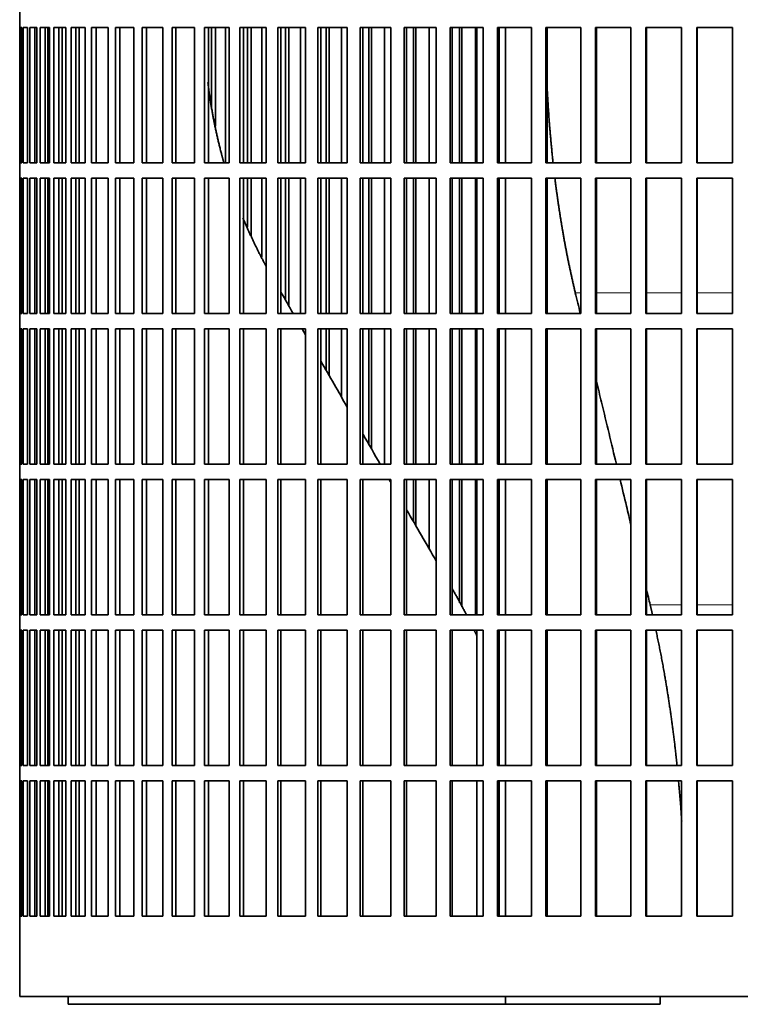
# Model space of a CAD drawing. Header units: millimetres. Extents: x 443 to 1328, y -1093 to 1340.
# Tile 18 of 28: x 951 to 1092, y 14 to 207. Entities that reach past the tile are written whole.
import ezdxf

# ---------------------------------------------------------------- set-up
doc = ezdxf.new("R2010")
doc.units = ezdxf.units.MM
doc.layers.add('VSI344-454_FILTR', color=7, linetype='Continuous')
doc.layers.add('VSI344-454_SUPPO', color=7, linetype='Continuous')

# ---------------------------------------------------------------- blocks, each defined once
blk = doc.blocks.new('SE3')
at = {"layer": 'VSI344-454_FILTR', "color": 7, "linetype": 'Continuous', "lineweight": 35}
for p, q in [((950.57, 208.72), (950.57, 205.72)), ((950.57, 205.72), (950.57, 205.72)), ((950.57, 179.22), (950.57, 205.72)), ((950.63, 179.22), (950.63, 205.72)), ((950.63, 205.72), (950.99, 205.72)), ((950.99, 179.22), (950.99, 205.72)), ((951.25, 179.22), (951.25, 205.72)), ((951.25, 205.72), (952.11, 205.72)), ((952.11, 179.22), (952.11, 205.72)), ((952.58, 179.22), (952.58, 205.72)), ((952.58, 205.72), (953.92, 205.72)), ((953.56, 179.22), (953.56, 205.72)), ((953.92, 179.22), (953.92, 205.72)), ((953.92, 179.22), (953.92, 205.72)), ((954.59, 179.22), (954.59, 205.72)), ((954.59, 205.72), (956.41, 205.72)), ((955.56, 179.22), (955.56, 205.72)), ((956.06, 179.22), (956.06, 205.72)), ((956.41, 179.22), (956.41, 205.72)), ((957.28, 179.22), (957.28, 205.72)), ((957.28, 205.72), (959.57, 205.72)), ((958.23, 179.22), (958.23, 205.72)), ((958.87, 179.22), (958.87, 205.72)), ((959.57, 179.22), (959.57, 205.72)), ((960.64, 179.22), (960.64, 205.72)), ((960.64, 205.72), (963.39, 205.72)), ((961.56, 179.22), (961.56, 205.72)), ((963.39, 179.22), (963.39, 205.72)), ((964.65, 179.22), (964.65, 205.72)), ((964.65, 205.72), (967.85, 205.72)), ((965.54, 179.22), (965.54, 205.72)), ((967.85, 179.22), (967.85, 205.72)), ((969.29, 179.22), (969.29, 205.72)), ((969.29, 205.72), (972.92, 205.72)), ((970.15, 179.22), (970.15, 205.72)), ((972.92, 179.22), (972.92, 205.72)), ((974.54, 179.22), (974.54, 205.72)), ((974.54, 205.72), (978.57, 205.72)), ((975.36, 179.22), (975.36, 205.72)), ((978.57, 179.22), (978.57, 205.72)), ((980.37, 179.22), (980.37, 205.72)), ((980.37, 205.72), (984.8, 205.72)), ((981.15, 179.22), (981.15, 205.72)), ((984.8, 179.22), (984.8, 205.72)), ((986.75, 179.22), (986.75, 205.72)), ((986.75, 205.72), (991.55, 205.72)), ((987.48, 179.22), (987.48, 205.72)), ((988.11, 190.15), (988.11, 205.72)), ((988.86, 186.38), (988.86, 205.72)), ((990.85, 179.22), (990.85, 205.72)), ((991.55, 179.22), (991.55, 205.72)), ((993.66, 205.72), (998.81, 205.72)), ((993.66, 179.22), (993.66, 205.72)), ((994.34, 179.22), (994.34, 205.72)), ((995.12, 179.22), (995.12, 205.72)), ((995.83, 179.22), (995.83, 205.72)), ((997.96, 179.22), (997.96, 205.72)), ((998.81, 179.22), (998.81, 205.72)), ((1001.06, 205.72), (1006.52, 205.72)), ((1001.06, 179.22), (1001.06, 205.72)), ((1001.69, 179.22), (1001.69, 205.72)), ((1002.61, 179.22), (1002.61, 205.72)), ((1003.26, 179.22), (1003.26, 205.72)), ((1005.53, 179.22), (1005.53, 205.72)), ((1006.52, 179.22), (1006.52, 205.72)), ((1008.91, 205.72), (1014.67, 205.72)), ((1008.91, 179.22), (1008.91, 205.72)), ((1009.48, 179.22), (1009.48, 205.72)), ((1010.54, 179.22), (1010.54, 205.72)), ((1011.15, 179.22), (1011.15, 205.72)), ((1013.53, 179.22), (1013.53, 205.72)), ((1014.67, 179.22), (1014.67, 205.72)), ((1017.17, 205.72), (1023.2, 205.72)), ((1017.17, 179.22), (1017.17, 205.72)), ((1017.68, 179.22), (1017.68, 205.72)), ((1018.89, 179.22), (1018.89, 205.72)), ((1019.43, 179.22), (1019.43, 205.72)), ((1021.93, 179.22), (1021.93, 205.72)), ((1023.2, 179.22), (1023.2, 205.72)), ((1025.81, 205.72), (1032.08, 205.72)), ((1025.81, 179.22), (1025.81, 205.72)), ((1026.26, 179.22), (1026.26, 205.72)), ((1027.6, 179.22), (1027.6, 205.72)), ((1028.08, 179.22), (1028.08, 205.72)), ((1030.68, 179.22), (1030.68, 205.72)), ((1032.08, 179.22), (1032.08, 205.72)), ((1034.78, 205.72), (1041.25, 205.72)), ((1034.78, 179.22), (1034.78, 205.72)), ((1035.17, 179.22), (1035.17, 205.72)), ((1036.63, 179.22), (1036.63, 205.72)), ((1037.05, 179.22), (1037.05, 205.72)), ((1039.73, 179.22), (1039.73, 205.72)), ((1041.25, 179.22), (1041.25, 205.72)), ((1044.04, 205.72), (1050.69, 205.72)), ((1044.04, 179.22), (1044.04, 205.72)), ((1044.36, 179.22), (1044.36, 205.72)), ((1050.69, 179.22), (1050.69, 205.72)), ((1053.54, 205.72), (1060.34, 205.72)), ((1053.54, 179.22), (1053.54, 205.72)), ((1053.8, 179.22), (1053.8, 205.72)), ((1060.34, 179.22), (1060.34, 205.72)), ((1063.24, 205.72), (1070.15, 205.72)), ((1063.24, 179.22), (1063.24, 205.72)), ((1063.43, 179.22), (1063.43, 205.72)), ((1070.15, 179.22), (1070.15, 205.72)), ((1073.1, 205.72), (1080.08, 205.72)), ((1073.1, 179.22), (1073.1, 205.72)), ((1073.22, 179.22), (1073.22, 205.72)), ((1080.08, 179.22), (1080.08, 205.72)), ((1083.05, 205.72), (1090.07, 205.72)), ((1083.05, 179.22), (1083.05, 205.72)), ((1083.1, 179.22), (1083.1, 205.72)), ((1090.07, 179.22), (1090.07, 205.72)), ((950.57, 179.22), (950.57, 179.22)), ((950.57, 179.22), (950.57, 176.22)), ((950.63, 179.22), (950.99, 179.22)), ((951.25, 179.22), (952.11, 179.22)), ((952.58, 179.22), (953.92, 179.22)), ((954.59, 179.22), (956.41, 179.22)), ((957.28, 179.22), (959.57, 179.22)), ((960.64, 179.22), (963.39, 179.22)), ((964.65, 179.22), (967.85, 179.22)), ((969.29, 179.22), (972.92, 179.22)), ((974.54, 179.22), (978.57, 179.22)), ((980.37, 179.22), (984.8, 179.22)), ((986.75, 179.22), (991.55, 179.22)), ((993.66, 179.22), (998.81, 179.22)), ((1001.06, 179.22), (1006.52, 179.22)), ((1008.91, 179.22), (1014.67, 179.22)), ((1017.17, 179.22), (1023.2, 179.22)), ((1025.81, 179.22), (1032.08, 179.22)), ((1034.78, 179.22), (1041.25, 179.22)), ((1044.04, 179.22), (1050.69, 179.22)), ((1053.54, 179.22), (1060.34, 179.22)), ((1063.24, 179.22), (1070.15, 179.22)), ((1073.1, 179.22), (1080.08, 179.22)), ((1083.05, 179.22), (1090.07, 179.22)), ((950.57, 176.22), (950.57, 176.22)), ((950.57, 149.72), (950.57, 176.22)), ((950.63, 149.72), (950.63, 176.22)), ((950.63, 176.22), (950.99, 176.22)), ((950.99, 149.72), (950.99, 176.22)), ((951.25, 149.72), (951.25, 176.22)), ((951.25, 176.22), (952.11, 176.22)), ((952.11, 149.72), (952.11, 176.22)), ((952.58, 149.72), (952.58, 176.22)), ((952.58, 176.22), (953.92, 176.22)), ((953.56, 149.72), (953.56, 176.22)), ((953.92, 149.72), (953.92, 176.22)), ((953.92, 149.72), (953.92, 176.22)), ((954.59, 149.72), (954.59, 176.22)), ((954.59, 176.22), (956.41, 176.22)), ((955.56, 149.72), (955.56, 176.22)), ((956.06, 149.72), (956.06, 176.22)), ((956.41, 149.72), (956.41, 176.22)), ((957.28, 149.72), (957.28, 176.22)), ((957.28, 176.22), (959.57, 176.22)), ((958.23, 149.72), (958.23, 176.22)), ((958.87, 149.72), (958.87, 176.22)), ((959.57, 149.72), (959.57, 176.22)), ((960.64, 149.72), (960.64, 176.22)), ((960.64, 176.22), (963.39, 176.22)), ((961.56, 149.72), (961.56, 176.22)), ((963.39, 149.72), (963.39, 176.22)), ((964.65, 149.72), (964.65, 176.22)), ((964.65, 176.22), (967.85, 176.22)), ((965.54, 149.72), (965.54, 176.22)), ((967.85, 149.72), (967.85, 176.22)), ((969.29, 149.72), (969.29, 176.22)), ((969.29, 176.22), (972.92, 176.22)), ((970.15, 149.72), (970.15, 176.22)), ((972.92, 149.72), (972.92, 176.22)), ((974.54, 149.72), (974.54, 176.22)), ((974.54, 176.22), (978.57, 176.22)), ((975.36, 149.72), (975.36, 176.22)), ((978.57, 149.72), (978.57, 176.22)), ((980.37, 149.72), (980.37, 176.22)), ((980.37, 176.22), (984.8, 176.22)), ((981.15, 149.72), (981.15, 176.22)), ((984.8, 149.72), (984.8, 176.22)), ((986.75, 149.72), (986.75, 176.22)), ((986.75, 176.22), (991.55, 176.22)), ((987.48, 149.72), (987.48, 176.22)), ((991.55, 149.72), (991.55, 176.22)), ((993.66, 176.22), (998.81, 176.22)), ((993.66, 149.72), (993.66, 176.22)), ((994.34, 149.72), (994.34, 176.22)), ((995.12, 166.6), (995.12, 176.22)), ((995.83, 164.88), (995.83, 176.22)), ((997.96, 160.71), (997.96, 176.22)), ((998.81, 149.72), (998.81, 176.22)), ((1001.06, 176.22), (1006.52, 176.22)), ((1001.06, 149.72), (1001.06, 176.22)), ((1001.69, 149.72), (1001.69, 176.22)), ((1002.61, 152.28), (1002.61, 176.22)), ((1003.26, 151.14), (1003.26, 176.22)), ((1005.53, 149.72), (1005.53, 176.22)), ((1006.52, 149.72), (1006.52, 176.22)), ((1008.91, 176.22), (1014.67, 176.22)), ((1008.91, 149.72), (1008.91, 176.22)), ((1009.48, 149.72), (1009.48, 176.22)), ((1010.54, 149.72), (1010.54, 176.22)), ((1011.15, 149.72), (1011.15, 176.22)), ((1013.53, 149.72), (1013.53, 176.22)), ((1014.67, 149.72), (1014.67, 176.22)), ((1017.17, 176.22), (1023.2, 176.22)), ((1017.17, 149.72), (1017.17, 176.22)), ((1017.68, 149.72), (1017.68, 176.22)), ((1018.89, 149.72), (1018.89, 176.22)), ((1019.43, 149.72), (1019.43, 176.22)), ((1021.93, 149.72), (1021.93, 176.22)), ((1023.2, 149.72), (1023.2, 176.22)), ((1025.81, 176.22), (1032.08, 176.22)), ((1025.81, 149.72), (1025.81, 176.22)), ((1026.26, 149.72), (1026.26, 176.22)), ((1027.6, 149.72), (1027.6, 176.22)), ((1028.08, 149.72), (1028.08, 176.22)), ((1030.68, 149.72), (1030.68, 176.22)), ((1032.08, 149.72), (1032.08, 176.22)), ((1034.78, 176.22), (1041.25, 176.22)), ((1034.78, 149.72), (1034.78, 176.22)), ((1035.17, 149.72), (1035.17, 176.22)), ((1036.63, 149.72), (1036.63, 176.22)), ((1037.05, 149.72), (1037.05, 176.22)), ((1039.73, 149.72), (1039.73, 176.22)), ((1041.25, 149.72), (1041.25, 176.22)), ((1044.04, 176.22), (1050.69, 176.22)), ((1044.04, 149.72), (1044.04, 176.22)), ((1044.36, 149.72), (1044.36, 176.22)), ((1050.69, 149.72), (1050.69, 176.22)), ((1053.54, 176.22), (1060.34, 176.22)), ((1053.54, 149.72), (1053.54, 176.22)), ((1053.8, 149.72), (1053.8, 176.22)), ((1060.34, 149.72), (1060.34, 176.22)), ((1063.24, 176.22), (1070.15, 176.22)), ((1063.24, 149.72), (1063.24, 176.22)), ((1063.43, 149.72), (1063.43, 176.22)), ((1070.15, 149.72), (1070.15, 176.22)), ((1073.1, 176.22), (1080.08, 176.22)), ((1073.1, 149.72), (1073.1, 176.22)), ((1073.22, 149.72), (1073.22, 176.22)), ((1080.08, 149.72), (1080.08, 176.22)), ((1083.05, 176.22), (1090.07, 176.22)), ((1083.05, 149.72), (1083.05, 176.22)), ((1083.1, 149.72), (1083.1, 176.22)), ((1090.07, 149.72), (1090.07, 176.22)), ((950.57, 149.72), (950.57, 149.72)), ((950.57, 149.72), (950.57, 146.72)), ((950.63, 149.72), (950.99, 149.72)), ((951.25, 149.72), (952.11, 149.72)), ((952.58, 149.72), (953.92, 149.72)), ((954.59, 149.72), (956.41, 149.72)), ((957.28, 149.72), (959.57, 149.72)), ((960.64, 149.72), (963.39, 149.72)), ((964.65, 149.72), (967.85, 149.72)), ((969.29, 149.72), (972.92, 149.72)), ((974.54, 149.72), (978.57, 149.72)), ((980.37, 149.72), (984.8, 149.72)), ((986.75, 149.72), (991.55, 149.72)), ((993.66, 149.72), (998.81, 149.72)), ((1001.06, 149.72), (1006.52, 149.72)), ((1008.91, 149.72), (1014.67, 149.72)), ((1017.17, 149.72), (1023.2, 149.72)), ((1025.81, 149.72), (1032.08, 149.72)), ((1034.78, 149.72), (1041.25, 149.72)), ((1044.04, 149.72), (1050.69, 149.72)), ((1053.54, 149.72), (1060.34, 149.72)), ((1063.24, 149.72), (1070.15, 149.72)), ((1073.1, 149.72), (1080.08, 149.72)), ((1083.05, 149.72), (1090.07, 149.72)), ((950.57, 146.72), (950.57, 146.72)), ((950.57, 120.22), (950.57, 146.72)), ((950.63, 120.22), (950.63, 146.72)), ((950.63, 146.72), (950.99, 146.72)), ((950.99, 120.22), (950.99, 146.72)), ((951.25, 120.22), (951.25, 146.72)), ((951.25, 146.72), (952.11, 146.72)), ((952.11, 120.22), (952.11, 146.72)), ((952.58, 120.22), (952.58, 146.72)), ((952.58, 146.72), (953.92, 146.72)), ((953.56, 120.22), (953.56, 146.72)), ((953.92, 120.22), (953.92, 146.72)), ((953.92, 120.22), (953.92, 146.72)), ((954.59, 120.22), (954.59, 146.72)), ((954.59, 146.72), (956.41, 146.72)), ((955.56, 120.22), (955.56, 146.72)), ((956.06, 120.22), (956.06, 146.72)), ((956.41, 120.22), (956.41, 146.72)), ((957.28, 120.22), (957.28, 146.72)), ((957.28, 146.72), (959.57, 146.72)), ((958.23, 120.22), (958.23, 146.72)), ((958.87, 120.22), (958.87, 146.72)), ((959.57, 120.22), (959.57, 146.72)), ((960.64, 120.22), (960.64, 146.72)), ((960.64, 146.72), (963.39, 146.72)), ((961.56, 120.22), (961.56, 146.72)), ((963.39, 120.22), (963.39, 146.72)), ((964.65, 120.22), (964.65, 146.72)), ((964.65, 146.72), (967.85, 146.72)), ((965.54, 120.22), (965.54, 146.72)), ((967.85, 120.22), (967.85, 146.72)), ((969.29, 120.22), (969.29, 146.72)), ((969.29, 146.72), (972.92, 146.72)), ((970.15, 120.22), (970.15, 146.72)), ((972.92, 120.22), (972.92, 146.72)), ((974.54, 120.22), (974.54, 146.72)), ((974.54, 146.72), (978.57, 146.72)), ((975.36, 120.22), (975.36, 146.72)), ((978.57, 120.22), (978.57, 146.72)), ((980.37, 120.22), (980.37, 146.72)), ((980.37, 146.72), (984.8, 146.72)), ((981.15, 120.22), (981.15, 146.72)), ((984.8, 120.22), (984.8, 146.72)), ((986.75, 120.22), (986.75, 146.72)), ((986.75, 146.72), (991.55, 146.72)), ((987.48, 120.22), (987.48, 146.72)), ((991.55, 120.22), (991.55, 146.72)), ((993.66, 146.72), (998.81, 146.72)), ((993.66, 120.22), (993.66, 146.72)), ((994.34, 120.22), (994.34, 146.72)), ((998.81, 120.22), (998.81, 146.72)), ((1001.06, 146.72), (1006.52, 146.72)), ((1001.06, 120.22), (1001.06, 146.72)), ((1001.69, 120.22), (1001.69, 146.72)), ((1006.52, 120.22), (1006.52, 146.72)), ((1008.91, 146.72), (1014.67, 146.72)), ((1008.91, 120.22), (1008.91, 146.72)), ((1009.48, 120.22), (1009.48, 146.72)), ((1010.54, 138.53), (1010.54, 146.72)), ((1011.15, 137.49), (1011.15, 146.72)), ((1013.53, 133.35), (1013.53, 146.72)), ((1014.67, 120.22), (1014.67, 146.72)), ((1017.17, 146.72), (1023.2, 146.72)), ((1017.17, 120.22), (1017.17, 146.72)), ((1017.68, 120.22), (1017.68, 146.72)), ((1018.89, 124.08), (1018.89, 146.72)), ((1019.43, 123.13), (1019.43, 146.72)), ((1021.93, 120.22), (1021.93, 146.72)), ((1023.2, 120.22), (1023.2, 146.72)), ((1025.81, 146.72), (1032.08, 146.72)), ((1025.81, 120.22), (1025.81, 146.72)), ((1026.26, 120.22), (1026.26, 146.72)), ((1027.6, 120.22), (1027.6, 146.72)), ((1028.08, 120.22), (1028.08, 146.72)), ((1030.68, 120.22), (1030.68, 146.72)), ((1032.08, 120.22), (1032.08, 146.72)), ((1034.78, 146.72), (1041.25, 146.72)), ((1034.78, 120.22), (1034.78, 146.72)), ((1035.17, 120.22), (1035.17, 146.72)), ((1036.63, 120.22), (1036.63, 146.72)), ((1037.05, 120.22), (1037.05, 146.72)), ((1039.73, 120.22), (1039.73, 146.72)), ((1041.25, 120.22), (1041.25, 146.72)), ((1044.04, 146.72), (1050.69, 146.72)), ((1044.04, 120.22), (1044.04, 146.72)), ((1044.36, 120.22), (1044.36, 146.72)), ((1050.69, 120.22), (1050.69, 146.72)), ((1053.54, 146.72), (1060.34, 146.72)), ((1053.54, 120.22), (1053.54, 146.72)), ((1053.8, 120.22), (1053.8, 146.72)), ((1060.34, 120.22), (1060.34, 146.72)), ((1063.24, 146.72), (1070.15, 146.72)), ((1063.24, 120.22), (1063.24, 146.72)), ((1063.43, 120.22), (1063.43, 146.72)), ((1070.15, 120.22), (1070.15, 146.72)), ((1073.1, 146.72), (1080.08, 146.72)), ((1073.1, 120.22), (1073.1, 146.72)), ((1073.22, 120.22), (1073.22, 146.72)), ((1080.08, 120.22), (1080.08, 146.72)), ((1083.05, 146.72), (1090.07, 146.72)), ((1083.05, 120.22), (1083.05, 146.72)), ((1083.1, 120.22), (1083.1, 146.72)), ((1090.07, 120.22), (1090.07, 146.72)), ((950.57, 120.22), (950.57, 120.22)), ((950.57, 120.22), (950.57, 117.22)), ((950.63, 120.22), (950.99, 120.22)), ((951.25, 120.22), (952.11, 120.22)), ((952.58, 120.22), (953.92, 120.22)), ((954.59, 120.22), (956.41, 120.22)), ((957.28, 120.22), (959.57, 120.22)), ((960.64, 120.22), (963.39, 120.22)), ((964.65, 120.22), (967.85, 120.22)), ((969.29, 120.22), (972.92, 120.22)), ((974.54, 120.22), (978.57, 120.22)), ((980.37, 120.22), (984.8, 120.22)), ((986.75, 120.22), (991.55, 120.22)), ((993.66, 120.22), (998.81, 120.22)), ((1001.06, 120.22), (1006.52, 120.22)), ((1008.91, 120.22), (1014.67, 120.22)), ((1017.17, 120.22), (1023.2, 120.22)), ((1025.81, 120.22), (1032.08, 120.22)), ((1034.78, 120.22), (1041.25, 120.22)), ((1044.04, 120.22), (1050.69, 120.22)), ((1053.54, 120.22), (1060.34, 120.22)), ((1063.24, 120.22), (1070.15, 120.22)), ((1073.1, 120.22), (1080.08, 120.22)), ((1083.05, 120.22), (1090.07, 120.22)), ((950.57, 117.22), (950.57, 117.22)), ((950.57, 90.72), (950.57, 117.22)), ((950.63, 90.72), (950.63, 117.22)), ((950.63, 117.22), (950.99, 117.22)), ((950.99, 90.72), (950.99, 117.22)), ((951.25, 90.72), (951.25, 117.22)), ((951.25, 117.22), (952.11, 117.22)), ((952.11, 90.72), (952.11, 117.22)), ((952.58, 90.72), (952.58, 117.22)), ((952.58, 117.22), (953.92, 117.22)), ((953.56, 90.72), (953.56, 117.22)), ((953.92, 90.72), (953.92, 117.22)), ((953.92, 90.72), (953.92, 117.22)), ((954.59, 90.72), (954.59, 117.22)), ((954.59, 117.22), (956.41, 117.22)), ((955.56, 90.72), (955.56, 117.22)), ((956.06, 90.72), (956.06, 117.22)), ((956.41, 90.72), (956.41, 117.22)), ((957.28, 90.72), (957.28, 117.22)), ((957.28, 117.22), (959.57, 117.22)), ((958.23, 90.72), (958.23, 117.22)), ((958.87, 90.72), (958.87, 117.22)), ((959.57, 90.72), (959.57, 117.22)), ((960.64, 90.72), (960.64, 117.22)), ((960.64, 117.22), (963.39, 117.22)), ((961.56, 90.72), (961.56, 117.22)), ((963.39, 90.72), (963.39, 117.22)), ((964.65, 90.72), (964.65, 117.22)), ((964.65, 117.22), (967.85, 117.22)), ((965.54, 90.72), (965.54, 117.22)), ((967.85, 90.72), (967.85, 117.22)), ((969.29, 90.72), (969.29, 117.22)), ((969.29, 117.22), (972.92, 117.22)), ((970.15, 90.72), (970.15, 117.22)), ((972.92, 90.72), (972.92, 117.22)), ((974.54, 90.72), (974.54, 117.22)), ((974.54, 117.22), (978.57, 117.22)), ((975.36, 90.72), (975.36, 117.22)), ((978.57, 90.72), (978.57, 117.22)), ((980.37, 90.72), (980.37, 117.22)), ((980.37, 117.22), (984.8, 117.22)), ((981.15, 90.72), (981.15, 117.22)), ((984.8, 90.72), (984.8, 117.22)), ((986.75, 90.72), (986.75, 117.22)), ((986.75, 117.22), (991.55, 117.22)), ((987.48, 90.72), (987.48, 117.22)), ((991.55, 90.72), (991.55, 117.22)), ((993.66, 117.22), (998.81, 117.22)), ((993.66, 90.72), (993.66, 117.22)), ((994.34, 90.72), (994.34, 117.22)), ((998.81, 90.72), (998.81, 117.22)), ((1001.06, 117.22), (1006.52, 117.22)), ((1001.06, 90.72), (1001.06, 117.22)), ((1001.69, 90.72), (1001.69, 117.22)), ((1006.52, 90.72), (1006.52, 117.22)), ((1008.91, 117.22), (1014.67, 117.22)), ((1008.91, 90.72), (1008.91, 117.22)), ((1009.48, 90.72), (1009.48, 117.22)), ((1014.67, 90.72), (1014.67, 117.22)), ((1017.17, 117.22), (1023.2, 117.22)), ((1017.17, 90.72), (1017.17, 117.22)), ((1017.68, 90.72), (1017.68, 117.22)), ((1023.2, 90.72), (1023.2, 117.22)), ((1025.81, 117.22), (1032.08, 117.22)), ((1025.81, 90.72), (1025.81, 117.22)), ((1026.26, 90.72), (1026.26, 117.22)), ((1027.6, 108.99), (1027.6, 117.22)), ((1028.08, 108.15), (1028.08, 117.22)), ((1030.68, 103.66), (1030.68, 117.22)), ((1032.08, 90.72), (1032.08, 117.22)), ((1034.78, 117.22), (1041.25, 117.22)), ((1034.78, 90.72), (1034.78, 117.22)), ((1035.17, 90.72), (1035.17, 117.22)), ((1036.63, 93.06), (1036.63, 117.22)), ((1037.05, 92.25), (1037.05, 117.22)), ((1039.73, 90.72), (1039.73, 117.22)), ((1041.25, 90.72), (1041.25, 117.22)), ((1044.04, 117.22), (1050.69, 117.22)), ((1044.04, 90.72), (1044.04, 117.22)), ((1044.36, 90.72), (1044.36, 117.22)), ((1050.69, 90.72), (1050.69, 117.22)), ((1053.54, 117.22), (1060.34, 117.22)), ((1053.54, 90.72), (1053.54, 117.22)), ((1053.8, 90.72), (1053.8, 117.22)), ((1060.34, 90.72), (1060.34, 117.22)), ((1063.24, 117.22), (1070.15, 117.22)), ((1063.24, 90.72), (1063.24, 117.22)), ((1063.43, 90.72), (1063.43, 117.22)), ((1070.15, 90.72), (1070.15, 117.22)), ((1073.1, 117.22), (1080.08, 117.22)), ((1073.1, 90.72), (1073.1, 117.22)), ((1073.22, 90.72), (1073.22, 117.22)), ((1080.08, 90.72), (1080.08, 117.22)), ((1083.05, 117.22), (1090.07, 117.22)), ((1083.05, 90.72), (1083.05, 117.22)), ((1083.1, 90.72), (1083.1, 117.22)), ((1090.07, 90.72), (1090.07, 117.22)), ((950.57, 90.72), (950.57, 90.72)), ((950.57, 90.72), (950.57, 87.72)), ((950.63, 90.72), (950.99, 90.72)), ((951.25, 90.72), (952.11, 90.72)), ((952.58, 90.72), (953.92, 90.72)), ((954.59, 90.72), (956.41, 90.72)), ((957.28, 90.72), (959.57, 90.72)), ((960.64, 90.72), (963.39, 90.72)), ((964.65, 90.72), (967.85, 90.72)), ((969.29, 90.72), (972.92, 90.72)), ((974.54, 90.72), (978.57, 90.72)), ((980.37, 90.72), (984.8, 90.72)), ((986.75, 90.72), (991.55, 90.72)), ((993.66, 90.72), (998.81, 90.72)), ((1001.06, 90.72), (1006.52, 90.72)), ((1008.91, 90.72), (1014.67, 90.72)), ((1017.17, 90.72), (1023.2, 90.72)), ((1025.81, 90.72), (1032.08, 90.72)), ((1034.78, 90.72), (1041.25, 90.72)), ((1044.04, 90.72), (1050.69, 90.72)), ((1053.54, 90.72), (1060.34, 90.72)), ((1063.24, 90.72), (1070.15, 90.72)), ((1073.1, 90.72), (1080.08, 90.72)), ((1083.05, 90.72), (1090.07, 90.72)), ((950.57, 87.72), (950.57, 87.72)), ((950.57, 61.22), (950.57, 87.72)), ((950.63, 61.22), (950.63, 87.72)), ((950.63, 87.72), (950.99, 87.72)), ((950.99, 61.22), (950.99, 87.72)), ((951.25, 61.22), (951.25, 87.72)), ((951.25, 87.72), (952.11, 87.72)), ((952.11, 61.22), (952.11, 87.72)), ((952.58, 61.22), (952.58, 87.72)), ((952.58, 87.72), (953.92, 87.72)), ((953.56, 61.22), (953.56, 87.72)), ((953.92, 61.22), (953.92, 87.72)), ((953.92, 61.22), (953.92, 87.72)), ((954.59, 61.22), (954.59, 87.72)), ((954.59, 87.72), (956.41, 87.72)), ((955.56, 61.22), (955.56, 87.72)), ((956.06, 61.22), (956.06, 87.72)), ((956.41, 61.22), (956.41, 87.72)), ((957.28, 61.22), (957.28, 87.72)), ((957.28, 87.72), (959.57, 87.72)), ((958.23, 61.22), (958.23, 87.72)), ((958.87, 61.22), (958.87, 87.72)), ((959.57, 61.22), (959.57, 87.72)), ((960.64, 61.22), (960.64, 87.72)), ((960.64, 87.72), (963.39, 87.72)), ((961.56, 61.22), (961.56, 87.72)), ((963.39, 61.22), (963.39, 87.72)), ((964.65, 61.22), (964.65, 87.72)), ((964.65, 87.72), (967.85, 87.72)), ((965.54, 61.22), (965.54, 87.72)), ((967.85, 61.22), (967.85, 87.72)), ((969.29, 61.22), (969.29, 87.72)), ((969.29, 87.72), (972.92, 87.72)), ((970.15, 61.22), (970.15, 87.72)), ((972.92, 61.22), (972.92, 87.72)), ((974.54, 61.22), (974.54, 87.72)), ((974.54, 87.72), (978.57, 87.72)), ((975.36, 61.22), (975.36, 87.72)), ((978.57, 61.22), (978.57, 87.72)), ((980.37, 61.22), (980.37, 87.72)), ((980.37, 87.72), (984.8, 87.72)), ((981.15, 61.22), (981.15, 87.72)), ((984.8, 61.22), (984.8, 87.72)), ((986.75, 61.22), (986.75, 87.72)), ((986.75, 87.72), (991.55, 87.72)), ((987.48, 61.22), (987.48, 87.72)), ((991.55, 61.22), (991.55, 87.72)), ((993.66, 87.72), (998.81, 87.72)), ((993.66, 61.22), (993.66, 87.72)), ((994.34, 61.22), (994.34, 87.72)), ((998.81, 61.22), (998.81, 87.72)), ((1001.06, 87.72), (1006.52, 87.72)), ((1001.06, 61.22), (1001.06, 87.72)), ((1001.69, 61.22), (1001.69, 87.72)), ((1006.52, 61.22), (1006.52, 87.72)), ((1008.91, 87.72), (1014.67, 87.72)), ((1008.91, 61.22), (1008.91, 87.72)), ((1009.48, 61.22), (1009.48, 87.72)), ((1014.67, 61.22), (1014.67, 87.72)), ((1017.17, 87.72), (1023.2, 87.72)), ((1017.17, 61.22), (1017.17, 87.72)), ((1017.68, 61.22), (1017.68, 87.72)), ((1023.2, 61.22), (1023.2, 87.72)), ((1025.81, 87.72), (1032.08, 87.72)), ((1025.81, 61.22), (1025.81, 87.72)), ((1026.26, 61.22), (1026.26, 87.72)), ((1032.08, 61.22), (1032.08, 87.72)), ((1034.78, 87.72), (1041.25, 87.72)), ((1034.78, 61.22), (1034.78, 87.72)), ((1035.17, 61.22), (1035.17, 87.72)), ((1041.25, 61.22), (1041.25, 87.72)), ((1044.04, 87.72), (1050.69, 87.72)), ((1044.04, 61.22), (1044.04, 87.72)), ((1044.36, 61.22), (1044.36, 87.72)), ((1050.69, 61.22), (1050.69, 87.72)), ((1053.54, 87.72), (1060.34, 87.72)), ((1053.54, 61.22), (1053.54, 87.72)), ((1053.8, 61.22), (1053.8, 87.72)), ((1060.34, 61.22), (1060.34, 87.72)), ((1063.24, 87.72), (1070.15, 87.72)), ((1063.24, 61.22), (1063.24, 87.72)), ((1063.43, 61.22), (1063.43, 87.72)), ((1070.15, 61.22), (1070.15, 87.72)), ((1073.1, 87.72), (1080.08, 87.72)), ((1073.1, 61.22), (1073.1, 87.72)), ((1073.22, 61.22), (1073.22, 87.72)), ((1080.08, 61.22), (1080.08, 87.72)), ((1083.05, 87.72), (1090.07, 87.72)), ((1083.05, 61.22), (1083.05, 87.72)), ((1083.1, 61.22), (1083.1, 87.72)), ((1090.07, 61.22), (1090.07, 87.72)), ((950.57, 61.22), (950.57, 61.22)), ((950.57, 61.22), (950.57, 58.22)), ((950.63, 61.22), (950.99, 61.22)), ((951.25, 61.22), (952.11, 61.22)), ((952.58, 61.22), (953.92, 61.22)), ((954.59, 61.22), (956.41, 61.22)), ((957.28, 61.22), (959.57, 61.22)), ((960.64, 61.22), (963.39, 61.22)), ((964.65, 61.22), (967.85, 61.22)), ((969.29, 61.22), (972.92, 61.22)), ((974.54, 61.22), (978.57, 61.22)), ((980.37, 61.22), (984.8, 61.22)), ((986.75, 61.22), (991.55, 61.22)), ((993.66, 61.22), (998.81, 61.22)), ((1001.06, 61.22), (1006.52, 61.22)), ((1008.91, 61.22), (1014.67, 61.22)), ((1017.17, 61.22), (1023.2, 61.22)), ((1025.81, 61.22), (1032.08, 61.22)), ((1034.78, 61.22), (1041.25, 61.22)), ((1044.04, 61.22), (1050.69, 61.22)), ((1053.54, 61.22), (1060.34, 61.22)), ((1063.24, 61.22), (1070.15, 61.22)), ((1073.1, 61.22), (1080.08, 61.22)), ((1083.05, 61.22), (1090.07, 61.22)), ((950.57, 58.22), (950.57, 58.22)), ((950.57, 31.72), (950.57, 58.22)), ((950.63, 31.72), (950.63, 58.22)), ((950.63, 58.22), (950.99, 58.22)), ((950.99, 31.72), (950.99, 58.22)), ((951.25, 31.72), (951.25, 58.22)), ((951.25, 58.22), (952.11, 58.22)), ((952.11, 31.72), (952.11, 58.22)), ((952.58, 31.72), (952.58, 58.22)), ((952.58, 58.22), (953.92, 58.22)), ((953.56, 31.72), (953.56, 58.22)), ((953.92, 31.72), (953.92, 58.22)), ((953.92, 31.72), (953.92, 58.22)), ((954.59, 31.72), (954.59, 58.22)), ((954.59, 58.22), (956.41, 58.22)), ((955.56, 31.72), (955.56, 58.22)), ((956.06, 31.72), (956.06, 58.22)), ((956.41, 31.72), (956.41, 58.22)), ((957.28, 31.72), (957.28, 58.22)), ((957.28, 58.22), (959.57, 58.22)), ((958.23, 31.72), (958.23, 58.22)), ((958.87, 31.72), (958.87, 58.22)), ((959.57, 31.72), (959.57, 58.22)), ((960.64, 31.72), (960.64, 58.22)), ((960.64, 58.22), (963.39, 58.22)), ((961.56, 31.72), (961.56, 58.22)), ((963.39, 31.72), (963.39, 58.22)), ((964.65, 31.72), (964.65, 58.22)), ((964.65, 58.22), (967.85, 58.22)), ((965.54, 31.72), (965.54, 58.22)), ((967.85, 31.72), (967.85, 58.22)), ((969.29, 31.72), (969.29, 58.22)), ((969.29, 58.22), (972.92, 58.22)), ((970.15, 31.72), (970.15, 58.22)), ((972.92, 31.72), (972.92, 58.22)), ((974.54, 31.72), (974.54, 58.22)), ((974.54, 58.22), (978.57, 58.22)), ((975.36, 31.72), (975.36, 58.22)), ((978.57, 31.72), (978.57, 58.22)), ((980.37, 31.72), (980.37, 58.22)), ((980.37, 58.22), (984.8, 58.22)), ((981.15, 31.72), (981.15, 58.22)), ((984.8, 31.72), (984.8, 58.22)), ((986.75, 31.72), (986.75, 58.22)), ((986.75, 58.22), (991.55, 58.22)), ((987.48, 31.72), (987.48, 58.22)), ((991.55, 31.72), (991.55, 58.22)), ((993.66, 31.72), (993.66, 58.22)), ((993.66, 58.22), (998.81, 58.22)), ((994.34, 31.72), (994.34, 58.22)), ((998.81, 31.72), (998.81, 58.22)), ((1001.06, 58.22), (1006.52, 58.22)), ((1001.06, 31.72), (1001.06, 58.22)), ((1001.69, 31.72), (1001.69, 58.22)), ((1006.52, 31.72), (1006.52, 58.22)), ((1008.91, 58.22), (1014.67, 58.22)), ((1008.91, 31.72), (1008.91, 58.22)), ((1009.48, 31.72), (1009.48, 58.22)), ((1014.67, 31.72), (1014.67, 58.22)), ((1017.17, 58.22), (1023.2, 58.22)), ((1017.17, 31.72), (1017.17, 58.22)), ((1017.68, 31.72), (1017.68, 58.22)), ((1023.2, 31.72), (1023.2, 58.22)), ((1025.81, 58.22), (1032.08, 58.22)), ((1025.81, 31.72), (1025.81, 58.22)), ((1026.26, 31.72), (1026.26, 58.22)), ((1032.08, 31.72), (1032.08, 58.22)), ((1034.78, 58.22), (1041.25, 58.22)), ((1034.78, 31.72), (1034.78, 58.22)), ((1035.17, 31.72), (1035.17, 58.22)), ((1041.25, 31.72), (1041.25, 58.22)), ((1044.04, 58.22), (1050.69, 58.22)), ((1044.04, 31.72), (1044.04, 58.22)), ((1044.36, 31.72), (1044.36, 58.22)), ((1050.69, 31.72), (1050.69, 58.22)), ((1053.54, 58.22), (1060.34, 58.22)), ((1053.54, 31.72), (1053.54, 58.22)), ((1053.8, 31.72), (1053.8, 58.22)), ((1060.34, 31.72), (1060.34, 58.22)), ((1063.24, 58.22), (1070.15, 58.22)), ((1063.24, 31.72), (1063.24, 58.22)), ((1063.43, 31.72), (1063.43, 58.22)), ((1070.15, 31.72), (1070.15, 58.22)), ((1073.1, 58.22), (1080.08, 58.22)), ((1073.1, 31.72), (1073.1, 58.22)), ((1073.22, 31.72), (1073.22, 58.22)), ((1080.08, 31.72), (1080.08, 58.22)), ((1083.05, 58.22), (1090.07, 58.22)), ((1083.05, 31.72), (1083.05, 58.22)), ((1083.1, 31.72), (1083.1, 58.22)), ((1090.07, 31.72), (1090.07, 58.22)), ((950.57, 31.72), (950.57, 31.72)), ((950.57, 31.72), (950.57, 15.97)), ((950.63, 31.72), (950.99, 31.72)), ((951.25, 31.72), (952.11, 31.72)), ((952.58, 31.72), (953.92, 31.72)), ((954.59, 31.72), (956.41, 31.72)), ((957.28, 31.72), (959.57, 31.72)), ((960.64, 31.72), (963.39, 31.72)), ((964.65, 31.72), (967.85, 31.72)), ((969.29, 31.72), (972.92, 31.72)), ((974.54, 31.72), (978.57, 31.72)), ((980.37, 31.72), (984.8, 31.72)), ((986.75, 31.72), (991.55, 31.72)), ((993.66, 31.72), (998.81, 31.72)), ((1001.06, 31.72), (1006.52, 31.72)), ((1008.91, 31.72), (1014.67, 31.72)), ((1017.17, 31.72), (1023.2, 31.72)), ((1025.81, 31.72), (1032.08, 31.72)), ((1034.78, 31.72), (1041.25, 31.72)), ((1044.04, 31.72), (1050.69, 31.72)), ((1053.54, 31.72), (1060.34, 31.72)), ((1063.24, 31.72), (1070.15, 31.72)), ((1073.1, 31.72), (1080.08, 31.72)), ((1083.05, 31.72), (1090.07, 31.72)), ((950.57, 15.97), (1229.38, 15.97))]:
    blk.add_line(p, q, dxfattribs=at)
at = {"layer": 'VSI344-454_SUPPO', "color": 7, "linetype": 'Continuous', "lineweight": 35}
for p, q in [((962.23, 179.22), (962.23, 205.72)), ((1040, 179.22), (1040, 205.72)), ((1045.6, 179.22), (1045.6, 205.72)), ((962.23, 149.72), (962.23, 176.22)), ((1040, 149.72), (1040, 176.22)), ((1045.6, 149.72), (1045.6, 176.22)), ((962.23, 120.22), (962.23, 146.72)), ((1040, 120.22), (1040, 146.72)), ((1045.6, 120.22), (1045.6, 146.72)), ((962.23, 90.72), (962.23, 117.22)), ((1040, 90.72), (1040, 117.22)), ((1045.6, 90.72), (1045.6, 117.22)), ((962.23, 61.22), (962.23, 87.72)), ((1040, 61.22), (1040, 87.72)), ((1045.6, 61.22), (1045.6, 87.72)), ((962.23, 31.72), (962.23, 58.22)), ((1040, 31.72), (1040, 58.22)), ((1045.6, 31.72), (1045.6, 58.22)), ((960.07, 14.47), (960.07, 15.97)), ((1045.6, 14.47), (1045.6, 15.97)), ((1075.9, 15.97), (1075.9, 14.47)), ((960.07, 14.47), (1045.6, 14.47)), ((1045.6, 14.47), (1075.9, 14.47))]:
    blk.add_line(p, q, dxfattribs=at)
at = {"layer": 'VSI344-454_SUPPO', "color": 4, "linetype": 'Continuous', "lineweight": 9}
for p, q in [((1059.28, 153.78), (1060.34, 153.78)), ((1063.43, 153.78), (1070.15, 153.78)), ((1073.22, 153.78), (1080.08, 153.78)), ((1083.1, 153.78), (1090.07, 153.78)), ((1080.08, 92.68), (1073.93, 92.68)), ((1090.07, 92.68), (1083.1, 92.68))]:
    blk.add_line(p, q, dxfattribs=at)
at = {"layer": 'VSI344-454_SUPPO', "color": 7, "linetype": 'Continuous', "lineweight": 35}
for points, degree, knots in [([(990.53, 179.2), (990.29, 180.03), (990.07, 180.86), (988.4, 187.17), (987.55, 193.69), (987.47, 194.32), (987.4, 194.94)], 2, [0.4670759, 0.4670759, 0.4670759, 0.5, 0.5, 0.75, 0.75, 0.774031, 0.774031, 0.774031]), ([(1054.94, 179.22), (1054.2, 185.93), (1053.83, 192.86), (1053.79, 193.47), (1053.76, 194.08)], 2, [0.5003121, 0.5003121, 0.5003121, 0.75, 0.75, 0.7721704, 0.7721704, 0.7721704]), ([(1059.28, 153.78), (1057.86, 159.71), (1056.77, 166.09), (1055.92, 171.05), (1055.29, 176.19)], 2, [0, 0, 0, 0.25, 0.25, 0.4436241, 0.4436241, 0.4436241]), ([(1067.32, 120.22), (1066.37, 124.19), (1065.08, 129.57), (1063.76, 135.05), (1063.43, 136.43)], 3, [0.4707547, 0.4707547, 0.4707547, 0.4707547, 0.6666667, 0.7318485, 0.7318485, 0.7318485, 0.7318485]), ([(1021.11, 120.22), (1020, 122.15), (1018.86, 124.13), (1017.71, 126.11), (1017.68, 126.16)], 3, [0.40504624, 0.40504624, 0.40504624, 0.40504624, 0.5, 0.50251626, 0.50251626, 0.50251626, 0.50251626]), ([(1070.15, 108.43), (1069.87, 109.6), (1069.17, 112.51), (1068.46, 115.45), (1068.04, 117.22)], 3, [0.2737146, 0.2737146, 0.2737146, 0.2737146, 0.3333333, 0.4212192, 0.4212192, 0.4212192, 0.4212192]), ([(1079.19, 61.24), (1079.09, 62.19), (1078.99, 63.13), (1078.13, 70.92), (1076.86, 78.36), (1076.03, 83.18), (1075.04, 87.78)], 2, [0.4697381, 0.4697381, 0.4697381, 0.5, 0.5, 0.75, 0.75, 0.9125116, 0.9125116, 0.9125116])]:
    blk.add_open_spline(points, degree=degree, knots=knots, dxfattribs=at)
for points, degree in [([(998.74, 159.04), (996.25, 163.6), (994.26, 168.44)], 2), ([(1004.08, 149.72), (1003.29, 151.1), (1002.49, 152.49), (1001.69, 153.87)], 3), ([(1060.25, 149.72), (1059.93, 151.07), (1059.6, 152.42), (1059.28, 153.78)], 3), ([(1006.52, 145.49), (1006.29, 145.9), (1006.05, 146.31), (1005.82, 146.72)], 3), ([(1014.67, 131.39), (1012.94, 134.37), (1011.22, 137.37), (1009.48, 140.38)], 3), ([(1023.2, 116.61), (1023.08, 116.81), (1022.96, 117.02), (1022.85, 117.22)], 3), ([(1032.08, 101.23), (1030.15, 104.58), (1028.21, 107.93), (1026.26, 111.3)], 3), ([(1035.18, 95.86), (1035.18, 95.86), (1035.17, 95.87), (1035.17, 95.87)], 3), ([(1037.95, 90.79), (1036.62, 93.35), (1035.18, 95.86)], 2), ([(1073.93, 92.68), (1073.69, 93.67), (1073.46, 94.66), (1073.22, 95.65)], 3), ([(1074.38, 90.76), (1074.16, 91.73), (1073.93, 92.68)], 2), ([(1040.03, 86.59), (1039.75, 87.17), (1039.47, 87.76)], 2), ([(1080.11, 50.23), (1079.85, 54.27), (1079.48, 58.25)], 2)]:
    blk.add_open_spline(points, degree=degree, dxfattribs=at)

msp = doc.modelspace()

# ---------------------------------------------------------------- block references
msp.add_blockref('SE3', (0, 0))

doc.saveas('drawing.dxf')
